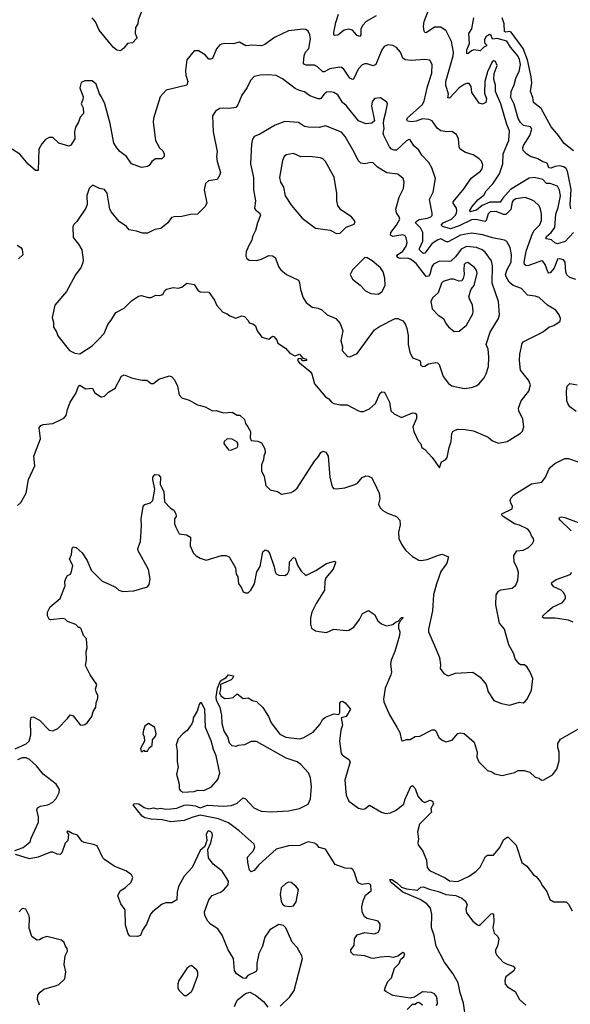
# Model space of a CAD drawing. Extents: x 2293878 to 2522763, y 823964 to 1006972.
# Tile 79 of 256: x 2321055 to 2325540, y 906271 to 914289. Entities that reach past the tile are written whole.
import ezdxf

# ---------------------------------------------------------------- set-up
doc = ezdxf.new("R2010")
doc.units = 0

msp = doc.modelspace()

# ---------------------------------------------------------------- linework, layer by layer
at = {"layer": '0CON20XD'}
for points in [[(2322085.7, 914455), (2322021.2, 914285), (2322016.7, 914255), (2321998.8, 914225), (2321996.4, 914176.4), (2322010, 914145), (2322007.5, 914135), (2321975, 914100), (2321933.9, 914096.1), (2321903.9, 914056.1), (2321875, 914036.7), (2321845, 914041.2), (2321815, 914066.2), (2321702.5, 914205), (2321672.1, 914272.1), (2321645, 914303.8)], [(2325565, 912555.7), (2325497, 912483), (2325436.7, 912463.3), (2325415, 912472), (2325386.2, 912496.2), (2325345, 912503.6), (2325341.7, 912511.7), (2325347.3, 912525), (2325383.8, 912556.2), (2325414.1, 912595.9), (2325422.3, 912705), (2325440.8, 912759.2), (2325458.7, 912855), (2325451.9, 912901.9), (2325434.4, 912934.4), (2325376.5, 912956.5), (2325345, 912955.5), (2325315, 912986.9), (2325245, 913003.3), (2325205, 912997.9), (2325053.8, 912906.2), (2324989, 912835), (2324967.6, 912802.4), (2324885, 912804.5), (2324823, 912777), (2324775, 912737.2), (2324725, 912724.7), (2324722.4, 912735), (2324741.2, 912768.8), (2324789.7, 912825), (2324835, 912860), (2324855.7, 912894.3), (2324908.6, 912951.4), (2324963.4, 913035), (2324991, 913115), (2324994, 913196), (2325039.1, 913305), (2325044.3, 913385), (2325022.1, 913435), (2324974.1, 913604.1), (2324931.5, 913705), (2324929.4, 913755), (2324917.7, 913802.3), (2324918.8, 913851.2), (2324943.8, 913915), (2324929.5, 913949.5), (2324915, 913953.3), (2324903.8, 913945), (2324865.7, 913865), (2324845, 913786.7), (2324841.2, 913691.2), (2324857.3, 913645), (2324853.1, 913615), (2324825, 913602.3), (2324798.5, 913608.5), (2324738.8, 913695), (2324732.5, 913745), (2324715, 913768.8), (2324695, 913770), (2324675, 913762.5), (2324635.8, 913735), (2324555, 913651.2), (2324542.7, 913652.7), (2324548, 913682), (2324525.4, 913755), (2324526.5, 913785), (2324586.6, 913995), (2324588, 914025), (2324571.7, 914111.7), (2324529.8, 914199.8), (2324485, 914228.9), (2324435, 914229.3), (2324365, 914181.8), (2324354.4, 914185), (2324349.4, 914195), (2324344.5, 914235), (2324349.1, 914275), (2324381.3, 914358.7)], [(2323959.8, 914320.2), (2323876.6, 914273.4), (2323849.5, 914245), (2323834.5, 914215), (2323833.2, 914166.8), (2323825, 914151.2), (2323805, 914160), (2323765, 914204.3), (2323735, 914213.3), (2323698, 914205), (2323645, 914164.4), (2323620, 914160), (2323614.3, 914165), (2323613.6, 914185), (2323630, 914265), (2323652.2, 914335)], [(2325545, 912750), (2325539.2, 912785), (2325547.8, 912907.8), (2325518.3, 913055), (2325505, 913078.7), (2325485, 913091.6), (2325455, 913098.9), (2325415, 913094.8), (2325385, 913080.3), (2325365, 913082.3), (2325354.6, 913115), (2325345, 913124.6), (2325315, 913132.2), (2325275, 913156.6), (2325215, 913175.2), (2325184.8, 913195), (2325156.8, 913225), (2325153.7, 913245), (2325158.8, 913265), (2325210.9, 913345), (2325227.8, 913397.8), (2325215, 913417.7), (2325158.1, 913428.1), (2325135, 913452.5), (2325116.3, 913485), (2325082.3, 913602.3), (2325055.7, 913655), (2325058.8, 913705), (2325081.8, 913758.2), (2325099.1, 913820.9), (2325123.2, 913866.8), (2325134, 913925), (2325125.5, 913965), (2325111.5, 913995), (2325052.7, 914065), (2325023.7, 914113.7), (2324945, 914135.2), (2324905, 914130.6), (2324895, 914160.8), (2324885, 914167.8), (2324875, 914166.2), (2324851.7, 914148.3), (2324841.4, 914125), (2324841.7, 914101.7), (2324857.5, 914085), (2324857.1, 914075), (2324835, 914066.5), (2324805.6, 914034.4), (2324755, 914044.7), (2324734.3, 914035.7), (2324705, 914010.6), (2324698, 914015), (2324696.7, 914045), (2324718.4, 914095), (2324714.2, 914175.8), (2324738.2, 914215), (2324754.7, 914305)], [(2325565, 913222), (2325490.5, 913280.5), (2325456.2, 913326.2), (2325445, 913347.5), (2325385, 913418), (2325302.1, 913565), (2325241.4, 913615), (2325234.4, 913655), (2325214.6, 913704.6), (2325226.2, 913775), (2325222, 913825), (2325192.5, 913962.5), (2325155.2, 914055.2), (2325058.4, 914188.4), (2325045, 914193.8), (2325015, 914188.5), (2325005, 914192.2), (2325000.8, 914255), (2324985.7, 914305.7)], [(2325586.1, 912173.9), (2325535, 912189.4), (2325510.6, 912210.6), (2325502.2, 912235), (2325498.9, 912315), (2325484.5, 912334.5), (2325455, 912341.1), (2325435, 912338), (2325407.8, 912265), (2325375, 912226.9), (2325365, 912225.8), (2325356.2, 912236.2), (2325333.8, 912295), (2325315, 912322.2), (2325305, 912326.2), (2325195, 912284.5), (2325176.4, 912286.4), (2325168.1, 912295), (2325164.7, 912315), (2325179.2, 912405), (2325232.3, 912547.7), (2325245, 912571.9), (2325290.8, 912619.2), (2325306.4, 912655), (2325306.4, 912705), (2325297.6, 912747.6), (2325285, 912772.5), (2325245, 912811.1), (2325225, 912823.5), (2325170.9, 912840.9), (2325095, 912829.1), (2325075, 912817.8), (2325065.9, 912804.1), (2325055.2, 912744.8), (2325015, 912704), (2324995, 912702.1), (2324935, 912728.1), (2324888, 912725), (2324870.7, 912709.3), (2324855.8, 912654.2), (2324845.3, 912644.7), (2324771.3, 912661.3), (2324735, 912660.6), (2324635, 912609.7), (2324565, 912585.7), (2324500, 912605), (2324487.8, 912615), (2324504.8, 912635.2), (2324572.5, 912665), (2324602.7, 912695), (2324613.8, 912715), (2324616.2, 912735), (2324612.3, 912755), (2324586.9, 912795), (2324587.1, 912805), (2324676.5, 912915), (2324731.8, 912998.3), (2324809.2, 913055), (2324820.8, 913075), (2324827.3, 913107.3), (2324817, 913137), (2324795, 913160), (2324747.6, 913187.6), (2324685, 913208.1), (2324644, 913235), (2324634.3, 913255), (2324629.7, 913319.7), (2324612.5, 913355), (2324575, 913378.8), (2324535, 913376), (2324485, 913383.1), (2324456.6, 913406.6), (2324414.2, 913465), (2324386.5, 913476.5), (2324335, 913482.3), (2324285, 913463.5), (2324245, 913456.5), (2324215, 913464), (2324207.5, 913475), (2324215, 913489.1), (2324332.5, 913595), (2324350.8, 913625), (2324376.2, 913745), (2324411.9, 913855), (2324416, 913925), (2324395, 913960), (2324355, 913966), (2324245, 913956), (2324195, 913962), (2324175.6, 913975.6), (2324155.7, 914025), (2324125, 914062.5), (2324095, 914078.1), (2324055, 914084.4), (2324025, 914071.4), (2324005, 914044), (2323955, 913924.4), (2323935, 913914.5), (2323885, 913930), (2323865, 913930), (2323845, 913920.6), (2323811.5, 913885), (2323775, 913804.2), (2323765, 913801.1), (2323745, 913813.6), (2323695, 913886.7), (2323675, 913900.6), (2323661.4, 913901.4), (2323579.8, 913890.2), (2323535, 913865.7), (2323525, 913865.8), (2323480, 913905), (2323455, 913918.5), (2323389.5, 913919.5), (2323373.8, 913925), (2323366.4, 913936.4), (2323370.8, 913995), (2323384.3, 914025), (2323410.6, 914055), (2323424.2, 914134.2), (2323419.2, 914165), (2323404.2, 914195), (2323385, 914209.2), (2323365, 914212), (2323245, 914199.2), (2323131.4, 914145), (2323051.6, 914088.4), (2323025, 914076.8), (2322945, 914081.8), (2322897.3, 914077.3), (2322845, 914105.8), (2322795, 914093.1), (2322725, 914096), (2322699.5, 914090.5), (2322686, 914084), (2322657.7, 914052.3), (2322626.1, 913973.9), (2322613, 913967), (2322595, 913967.5), (2322565, 914003.8), (2322512.5, 914035), (2322475, 914036), (2322417, 913963), (2322404.5, 913874.5)], [(2322404.5, 913874.5), (2322408, 913838), (2322425.8, 913785), (2322416.7, 913755), (2322247.5, 913715), (2322197.9, 913662.1), (2322144.5, 913485), (2322141.1, 913455), (2322160, 913305), (2322195, 913246.2), (2322222.1, 913222.1), (2322231.9, 913195), (2322231.4, 913175), (2322212.7, 913157.3), (2322162.5, 913155), (2322132.5, 913135), (2322109.3, 913100.7), (2322095, 913093.3), (2322046.4, 913086.4), (2321966.7, 913115), (2321925, 913176.2), (2321870, 913215), (2321845, 913246.2), (2321823.1, 913285), (2321792.1, 913445), (2321748.6, 913605), (2321722, 913662), (2321703.8, 913685), (2321676.7, 913765), (2321645, 913790), (2321585, 913790), (2321555, 913777.5), (2321543.8, 913735), (2321570.7, 913660.7), (2321570, 913640), (2321556.2, 913605), (2321571.2, 913571.2), (2321573.8, 913526.2), (2321548.8, 913495), (2321534, 913455), (2321508.8, 913415), (2321501.2, 913375), (2321505, 913320), (2321471.7, 913268.3), (2321455, 913260), (2321372.5, 913285), (2321325, 913328.8), (2321295, 913330), (2321265, 913312.5), (2321235, 913277.5), (2321211.2, 913235), (2321205, 913060), (2321185, 913060), (2321125, 913113.3), (2321056.2, 913195), (2320987.2, 913237.2)], [(2324475, 910640), (2324491.7, 910688.3), (2324525, 910707.5), (2324535.9, 910724.1), (2324552, 910805), (2324568.8, 910855), (2324575, 910920), (2324582.5, 910935), (2324602.3, 910947.7), (2324625, 910953.8), (2324682.3, 910952.3), (2324752.3, 910942.3), (2324869.5, 910889.5), (2324905, 910860), (2324955, 910840), (2325025, 910853.3), (2325135, 910923.3), (2325150.5, 910939.5), (2325161.2, 910975), (2325153.3, 911035), (2325121.2, 911105), (2325118, 911125), (2325138.6, 911185), (2325201.4, 911265), (2325214.4, 911315), (2325198.1, 911355), (2325133.6, 911435), (2325125.4, 911515), (2325129.6, 911565), (2325147.3, 911652.7), (2325155, 911666.2), (2325285, 911732), (2325320.5, 911749.5), (2325365, 911786.7), (2325405, 911798), (2325457, 911833), (2325458.8, 911855), (2325448.8, 911885), (2325423.3, 911925), (2325355, 911963.8), (2325286.6, 912026.6), (2325255, 912039.2), (2325190, 912045), (2325141.3, 912101.3), (2325075, 912123.8), (2325042.7, 912152.7), (2325016.6, 912195), (2325013.2, 912215), (2325024.8, 912255.2), (2325057.5, 912315), (2325060.9, 912375), (2325049.1, 912435), (2325023.6, 912483.6), (2325005, 912493.1), (2324905, 912513.5), (2324828.5, 912538.5), (2324735, 912552.1), (2324645, 912533.9), (2324545, 912479.1), (2324530.6, 912480.6), (2324485.6, 912504.4), (2324454.8, 912495.2), (2324411.9, 912465), (2324355, 912387.5), (2324345, 912385.5), (2324335, 912391.8), (2324312.5, 912415), (2324311.1, 912425), (2324337.6, 912485), (2324338.1, 912555), (2324318.8, 912595), (2324279.5, 912635), (2324284.4, 912645), (2324308.4, 912661.6), (2324377.4, 912672.6), (2324405, 912682.9), (2324414.3, 912695), (2324415.5, 912715), (2324392.1, 912825), (2324423.5, 912885), (2324441.4, 912995), (2324412.6, 913082.6), (2324386.4, 913126.4), (2324329.2, 913185), (2324305, 913227.5), (2324265, 913261.2), (2324235, 913311.2), (2324225, 913312.5), (2324205, 913302.5), (2324125, 913225.7), (2324105, 913225.5), (2324084.1, 913234.1), (2324066.2, 913255), (2324020.5, 913345), (2324015.5, 913365), (2324024.2, 913404.2), (2324017.5, 913445), (2324020, 913475), (2324038.6, 913535), (2324050, 913605), (2324045, 913617.5), (2323995, 913653.8), (2323945, 913646.7), (2323925, 913620), (2323920.8, 913585), (2323944, 913465), (2323924.1, 913445.9), (2323875, 913440), (2323815, 913465.7), (2323715, 913589.4), (2323685, 913615.7), (2323645, 913677.5), (2323615, 913697.1), (2323585, 913702.2), (2323555, 913697.8), (2323535, 913682.9), (2323505, 913645.6), (2323485, 913646.1), (2323418, 913668), (2323375, 913703.1), (2323335, 913711.8), (2323298.1, 913728.1), (2323195, 913808), (2323145, 913834), (2323075, 913840), (2323015, 913837.5), (2322963.6, 913826.4), (2322936.2, 913795), (2322907.5, 913737.5), (2322864.5, 913675.5), (2322830.8, 913595), (2322815, 913573.8), (2322764.1, 913565.9), (2322715, 913570), (2322685, 913566), (2322650, 913545), (2322626.7, 913505), (2322630.8, 913375), (2322662.9, 913215), (2322658.6, 913175), (2322662.5, 913135), (2322690, 913045), (2322686.2, 913025), (2322662.3, 912987.7), (2322592.7, 912977.3), (2322568.8, 912955), (2322557.5, 912905), (2322580, 912795), (2322563.8, 912765), (2322504.1, 912705.9), (2322445, 912704.2), (2322375, 912685.7), (2322315.9, 912684.1), (2322292.3, 912677.7), (2322261.2, 912635), (2322205, 912589.2), (2322155, 912582), (2322095, 912552), (2322055, 912550), (2322007.7, 912567.7), (2321947.7, 912577.7), (2321925.5, 912605.5), (2321866, 912645), (2321801.7, 912721.7), (2321788.6, 912745), (2321767, 912877), (2321745, 912906.7), (2321705, 912913.8), (2321655, 912940), (2321645, 912940), (2321620, 912915), (2321602.3, 912857.7), (2321604, 912785), (2321594, 912755), (2321520, 912645), (2321495, 912622.5), (2321488.8, 912605), (2321490, 912515), (2321535, 912460), (2321562, 912415), (2321571.2, 912335), (2321568.3, 912311.7), (2321556.2, 912275), (2321508.5, 912211.5), (2321435, 912076), (2321340, 911965), (2321318.8, 911865), (2321330, 911825), (2321330.8, 911785), (2321355, 911746.7), (2321366.2, 911715), (2321460.8, 911595), (2321505, 911572.9), (2321545, 911568.1), (2321645, 911634.2), (2321698, 911685), (2321742, 911735), (2321771.7, 911808.3), (2321798.8, 911841.2), (2321836.7, 911905), (2321905, 911940), (2321965, 912001.2), (2322022.3, 912037.7), (2322045, 912043.3), (2322105, 912026.7), (2322125, 912027.5), (2322165, 912046.7), (2322193.6, 912043.6), (2322211.7, 912048.3), (2322223.9, 912056.1), (2322237.5, 912085), (2322250, 912095), (2322305, 912107.5), (2322345, 912104.3), (2322375, 912111.4), (2322416.1, 912143.9), (2322475, 912132.5), (2322505, 912086), (2322524.5, 912074.5), (2322595, 912070), (2322641.2, 912005), (2322661.2, 911961.2), (2322708.3, 911908.3), (2322745, 911893.3), (2322766.4, 911876.4), (2322815, 911857.5), (2322865, 911877.5), (2322885, 911872.5), (2322915, 911840), (2322925, 911820), (2322955, 911812.5), (2322975, 911797.5), (2322990, 911755), (2323026.7, 911705), (2323083.6, 911686.4), (2323115, 911713.3), (2323125, 911708.8), (2323148.3, 911678.3), (2323157.5, 911655), (2323220, 911615), (2323255, 911573.3), (2323295, 911552.5), (2323335, 911566.2), (2323362.5, 911532.5), (2323390, 911525), (2323390, 911515), (2323375, 911510), (2323361.7, 911511.7), (2323345, 911530), (2323323, 911527), (2323317.5, 911515), (2323334, 911495), (2323420.5, 911425), (2323433.3, 911405), (2323457.5, 911325), (2323545, 911218), (2323571.9, 911201.9), (2323594.3, 911174.3), (2323613.1, 911163.1), (2323665, 911154.3), (2323723.1, 911153.1), (2323815, 911104), (2323835, 911097.5), (2323855, 911099.2), (2323905, 911120), (2323953.3, 911165), (2323988.8, 911245), (2324005, 911258.8), (2324022.5, 911255), (2324031.2, 911245), (2324067.5, 911175), (2324078, 911105), (2324105, 911078.6), (2324165, 911050.8), (2324255, 911088.1), (2324275, 911086), (2324285.8, 911075.8), (2324288.3, 911041.7), (2324256.4, 910973.6), (2324266, 910935), (2324302.5, 910855), (2324323.3, 910835), (2324330, 910805), (2324355, 910790), (2324413.8, 910725), (2324475, 910640)], [(2324675, 911285.4), (2324735, 911294.4), (2324773.6, 911306.4), (2324795, 911320.8), (2324838, 911372), (2324854.2, 911405), (2324872.5, 911465), (2324875.8, 911545), (2324871.4, 911605), (2324855.6, 911645), (2324888.1, 911745), (2324954.4, 911855), (2324963.3, 911885), (2324954.5, 911995), (2324903.9, 912145), (2324907.2, 912285), (2324898.5, 912325), (2324847.7, 912395), (2324821.5, 912415), (2324774.6, 912435.4), (2324695, 912442), (2324649.9, 912420.1), (2324605, 912359.1), (2324566.6, 912323.4), (2324545, 912318.9), (2324475, 912323.3), (2324425, 912299.6), (2324412.4, 912277.6), (2324394.8, 912215.2), (2324385, 912200.4), (2324365, 912197.7), (2324283.4, 912305), (2324238.7, 912338.7), (2324215, 912346.3), (2324155, 912343.3), (2324132.9, 912352.9), (2324127.7, 912365), (2324132.3, 912375), (2324176.8, 912405), (2324202.1, 912445), (2324209.7, 912475), (2324204.1, 912514.1), (2324195, 912528.9), (2324177.1, 912537.1), (2324095, 912523.8), (2324075.4, 912535.4), (2324076.9, 912555), (2324125, 912615.5), (2324150, 912665), (2324145.7, 912685), (2324125.4, 912715.4), (2324120, 912745), (2324146.1, 912845), (2324181.1, 912915), (2324187.3, 912965), (2324178.9, 912995), (2324135, 913030), (2324045, 913041.8), (2323969.4, 913089.4), (2323935, 913123.3), (2323915, 913125.4), (2323865, 913115.6), (2323835, 913121.4), (2323812.7, 913142.7), (2323780.5, 913209.5), (2323707.4, 913337.4), (2323675, 913374.2), (2323545, 913424), (2323495, 913412.5), (2323405, 913413.1), (2323375, 913419.2), (2323325, 913453.3), (2323215, 913461.2), (2323135, 913431.4), (2323012, 913358), (2322965, 913339.2), (2322952.6, 913317.4), (2322943.1, 913275), (2322934.5, 913115), (2322958.2, 913005), (2322960.6, 912905), (2322976.9, 912815), (2322968, 912755), (2322975, 912741.2), (2323010, 912715), (2323016.1, 912696.1), (2322992, 912635), (2322976.6, 912573.4), (2322950, 912525), (2322946.8, 912493.2), (2322918, 912445), (2322900.3, 912399.7), (2322896.1, 912366.1), (2322904.2, 912344.2), (2322925, 912330), (2322985, 912327.5), (2323025, 912338), (2323085, 912368), (2323115, 912366.7), (2323135, 912352.5), (2323166, 912275), (2323181.7, 912251.7), (2323227.5, 912215), (2323325, 912168.8), (2323335, 912147.5), (2323342.4, 912092.4), (2323364.3, 912024.3), (2323387.3, 911987.3), (2323438.3, 911948.3), (2323485, 911940), (2323515.7, 911925.7), (2323560, 911885), (2323628.8, 911855), (2323664, 911815), (2323685.8, 911755.8), (2323672, 911675), (2323683.3, 911625), (2323682.5, 911595), (2323726.4, 911546.4), (2323745, 911543.3), (2323805, 911572), (2323945, 911763.8), (2323985, 911792), (2324114.4, 911855.6), (2324135, 911855.8), (2324175, 911835.8), (2324195, 911813.3), (2324207.5, 911775), (2324218.8, 911718.8), (2324218.8, 911645), (2324231.7, 911581.7), (2324253.8, 911535), (2324313.8, 911513.8), (2324320.7, 911500.7), (2324320, 911475), (2324340, 911465), (2324355, 911468), (2324385, 911488), (2324442.1, 911497.9), (2324458.8, 911495), (2324471.1, 911481.1), (2324503, 911383), (2324546.7, 911326.7), (2324575, 911307.5), (2324675, 911285.4)], [(2323635, 912548.8), (2323665, 912551.2), (2323715, 912600), (2323780, 912625), (2323787.5, 912645), (2323756.7, 912685), (2323672.1, 912742.1), (2323646, 912775), (2323638.6, 912815), (2323639.5, 912875), (2323616.4, 913006.4), (2323545, 913134.2), (2323525, 913155.7), (2323505, 913164.5), (2323415.4, 913174.6), (2323345, 913173.1), (2323285, 913200), (2323225, 913190), (2323210, 913175), (2323196.4, 913143.6), (2323172.2, 913005), (2323179.4, 912965), (2323204.3, 912925), (2323218.1, 912855), (2323269.4, 912775), (2323355, 912672.5), (2323465, 912592.5), (2323584.2, 912574.2), (2323635, 912548.8)], [(2321034, 912454), (2321063.3, 912435), (2321075, 912417.5), (2321081.2, 912375), (2321045, 912342.5)], [(2323975, 912054.4), (2324005, 912074.2), (2324032.1, 912125), (2324029.5, 912185), (2324016.1, 912236.1), (2323995, 912269.2), (2323925.6, 912325.6), (2323885, 912350), (2323865, 912352.5), (2323765, 912252.5), (2323747.5, 912215), (2323765, 912177.5), (2323827, 912127), (2323871.2, 912081.2), (2323915, 912060), (2323975, 912054.4)], [(2324595, 911750), (2324635, 911752.5), (2324695, 911801.2), (2324745.6, 911895), (2324749.4, 911915), (2324742.9, 911965), (2324717.5, 912015), (2324713.8, 912035), (2324733.3, 912095), (2324756.4, 912123.6), (2324780.9, 912225), (2324775, 912250), (2324758, 912275), (2324705, 912311.1), (2324685, 912307.3), (2324676.2, 912295), (2324671.3, 912255), (2324675.6, 912215), (2324667.8, 912182.2), (2324655, 912164), (2324635, 912159.2), (2324587.5, 912175), (2324565, 912175.7), (2324505, 912158.6), (2324491.9, 912145), (2324464.5, 912065.5), (2324416.2, 912025), (2324402.5, 911995), (2324413.8, 911935), (2324464.4, 911884.4), (2324506, 911855), (2324525.9, 911815.9), (2324548.8, 911788.8), (2324595, 911750)], [(2321036.1, 910333.9), (2321065, 910357.5), (2321107.4, 910432.6), (2321127.5, 910545), (2321178.8, 910655), (2321170, 910735), (2321224.3, 910875), (2321213.8, 910965), (2321226.7, 910985), (2321245, 910993.8), (2321325, 911002), (2321382, 911028), (2321415, 911043.8), (2321433.8, 911065), (2321444, 911115), (2321466, 911175), (2321512.5, 911245), (2321533.3, 911305), (2321545, 911312.5), (2321595, 911282.5), (2321648.3, 911288.3), (2321665, 911252.5), (2321715, 911217.5), (2321725, 911217.5), (2321746.1, 911223.9), (2321777.5, 911255), (2321831.7, 911288.3), (2321885, 911387.5), (2321905, 911396.7), (2321975, 911370), (2322053.9, 911353.9), (2322090, 911355), (2322125, 911327.5), (2322145, 911327.5), (2322189.3, 911360.7), (2322275, 911390), (2322295, 911380), (2322315, 911357.5), (2322341.2, 911305), (2322353.8, 911235), (2322375, 911210), (2322435, 911191.2), (2322501.9, 911151.9), (2322566.6, 911136.6), (2322625, 911103.3), (2322655, 911106.7), (2322715, 911088.8), (2322785, 911093.3), (2322825, 911067.5), (2322847.5, 911067.5), (2322885, 911032.5), (2322895, 911000), (2322914, 910974), (2322933.8, 910935), (2322932.5, 910885), (2322941.7, 910861.7), (2322995, 910856.2), (2323025, 910843.3), (2323051.2, 910795), (2323053.3, 910765), (2323042.5, 910735), (2323040, 910705), (2323023.3, 910665), (2323023.3, 910615), (2323045, 910570), (2323060, 910495), (2323095, 910460), (2323155, 910446.7), (2323186.4, 910426.4), (2323265, 910440), (2323285, 910450), (2323316.2, 910475), (2323455.8, 910695), (2323488.5, 910731.5), (2323508.8, 910765), (2323525, 910776), (2323548.3, 910768.3), (2323566.3, 910736.3), (2323582.2, 910565), (2323600.8, 910485), (2323610.8, 910470.8), (2323635, 910468), (2323702, 910478), (2323785.5, 910504.5), (2323805.4, 910514.6), (2323845, 910560), (2323875, 910573.8), (2323895, 910573.3), (2323921.7, 910561.7), (2323944.3, 910514.3), (2323982.9, 910435), (2323987.3, 910387.3), (2323978.8, 910345), (2323990, 910315), (2324013.2, 910293.2), (2324051.7, 910271.7), (2324125, 910244.2), (2324150.8, 910215), (2324153.6, 910176.4), (2324141.2, 910115), (2324144, 910065), (2324165, 910017.5), (2324198.8, 909968.8), (2324255, 909917.5), (2324305, 909888.8), (2324325, 909886.2), (2324375, 909894.3), (2324465, 909930), (2324495, 909936.2), (2324547.5, 909915), (2324534, 909865), (2324485.5, 909794.5), (2324449.4, 909695), (2324426.9, 909605), (2324418.1, 909475), (2324384.2, 909325), (2324384, 909305), (2324438.8, 909178.8), (2324473.3, 909095), (2324482.5, 909035), (2324480, 909005), (2324510, 908965), (2324545, 908947.5), (2324605, 908966.7), (2324745.8, 908975.8), (2324805, 908936.7), (2324853.3, 908875), (2324872, 908815), (2324916.4, 908746.4), (2324980.7, 908720.7), (2325045, 908706.7), (2325125, 908732.5), (2325155, 908727.5), (2325170, 908735), (2325187.5, 908755), (2325225, 908830), (2325233.3, 908925), (2325210.7, 908980.7), (2325187.7, 909017.7), (2325165.9, 909035.9), (2325135, 909036.7), (2325122.5, 909045), (2325091.2, 909085), (2325080, 909125), (2325038.3, 909198.3), (2325003.8, 909325), (2324964.1, 909374.1), (2324933.8, 909525), (2324936.2, 909605), (2324956.2, 909635), (2324975, 909647.5), (2325065, 909659.2), (2325095.4, 909684.6), (2325112.9, 909725), (2325117.9, 909787.9), (2325107.5, 909825), (2325081.7, 909871.7), (2325078.8, 909925), (2325105, 909963.3), (2325155, 909968.8), (2325198.3, 909991.7), (2325232.5, 910025), (2325242.5, 910045), (2325240, 910065), (2325223.3, 910085), (2325212.5, 910115), (2325195, 910140), (2325125, 910173.1), (2325084.6, 910184.6), (2324993.8, 910245), (2324983.3, 910255), (2324983.3, 910265), (2325066.2, 910305), (2325070, 910325), (2325054.6, 910354.6), (2325051.2, 910375), (2325058.2, 910395), (2325079.3, 910420.7), (2325225, 910509.2), (2325307.3, 910522.7), (2325338.8, 910565), (2325364.4, 910625.6), (2325378.8, 910645), (2325413.3, 910675), (2325494.3, 910715.7), (2325525, 910715.8), (2325605, 910690)], [(2325588, 911098), (2325535, 911138), (2325519.2, 911165), (2325512.9, 911185), (2325509.2, 911265), (2325513.3, 911305), (2325535, 911326.2), (2325595, 911315.8)], [(2322775, 910782.5), (2322827.5, 910805), (2322833, 910817), (2322831.7, 910841.7), (2322823, 910853), (2322785, 910873.8), (2322744.2, 910875.8), (2322720, 910855), (2322718.3, 910838.3), (2322755, 910787.5), (2322775, 910782.5)], [(2321017.6, 908352.4), (2321108.1, 908391.9), (2321132.2, 908415), (2321145.6, 908465), (2321141.9, 908578.1), (2321149.3, 908610.7), (2321165, 908613.3), (2321215, 908584), (2321293.8, 908505), (2321325, 908499.2), (2321365, 908516.2), (2321445, 908597.5), (2321465, 908627.5), (2321489.3, 908619.3), (2321546.4, 908546.4), (2321565, 908543.3), (2321585, 908548.8), (2321605.6, 908564.4), (2321642, 908615), (2321654.1, 908655.9), (2321675, 908690), (2321676.7, 908725), (2321692.5, 908765), (2321692.5, 908785), (2321676.7, 908815), (2321673.6, 908836.4), (2321682.5, 908875), (2321630, 908955), (2321591.7, 909031.7), (2321598.8, 909075), (2321596.2, 909145), (2321603.3, 909175), (2321598.3, 909248.3), (2321573.9, 909273.9), (2321555, 909330), (2321545, 909340), (2321535, 909340), (2321513, 909363), (2321445, 909390), (2321425, 909406.7), (2321405, 909413.8), (2321305, 909401.2), (2321295, 909407.5), (2321282.5, 909435), (2321282.5, 909465), (2321302.3, 909507.7), (2321383.6, 909576.4), (2321425, 909680), (2321423.8, 909715), (2321430.5, 909739.5), (2321445, 909762.5), (2321467.5, 909775), (2321477.5, 909795), (2321486.7, 909845), (2321460, 909895), (2321477.5, 909935), (2321483.6, 909986.4), (2321493, 909997), (2321515, 909992.5), (2321565, 909947.5), (2321604.2, 909885), (2321637.8, 909807.8), (2321727.3, 909717.3), (2321785, 909694), (2321835, 909668.8), (2321862.5, 909645), (2321895, 909632.9), (2321985, 909638.6), (2322095, 909670), (2322108.8, 909691.2), (2322117.9, 909732.1), (2322105, 909813.3), (2322020.8, 909965), (2322015.9, 909984.1), (2322039.3, 910040.7), (2322047.2, 910167.2), (2322045.6, 910225), (2322060, 910325), (2322075, 910341.2), (2322120, 910355), (2322140, 910375), (2322154.4, 910465), (2322138.6, 910545), (2322140, 910565), (2322155.6, 910584.4), (2322185, 910583.1), (2322201.4, 910565), (2322200, 910505), (2322227.9, 910447.9), (2322235, 910362.5), (2322282.3, 910312.3), (2322310, 910295), (2322328, 910265), (2322328.8, 910245), (2322316.2, 910225), (2322316.2, 910185), (2322326.1, 910156.1), (2322355, 910102.5), (2322415, 910094.2), (2322445, 910076.7), (2322444, 910005), (2322467.6, 909947.6), (2322492.8, 909922.8), (2322523.8, 909905), (2322575, 909888.1), (2322700, 909925), (2322735, 909927.1), (2322761.2, 909915), (2322812.5, 909825), (2322817.5, 909775), (2322831.7, 909751.7), (2322837.5, 909695), (2322857.5, 909675), (2322875, 909630), (2322895, 909622.5), (2322916.7, 909623.3), (2322937.5, 909645), (2322966.2, 909695), (2322987.7, 909792.3), (2323014.2, 909835.8), (2323036.2, 909955), (2323055, 909973.3), (2323075, 909963.3), (2323088.8, 909945), (2323128.6, 909835), (2323135, 909792.5), (2323145, 909776.7), (2323165, 909766.7), (2323215, 909763.3), (2323235, 909776.7), (2323250, 909805), (2323251.4, 909875), (2323285, 909908.8), (2323298.8, 909905), (2323317, 909847), (2323348.3, 909798.3), (2323385, 909763.8), (2323467.1, 909802.9), (2323555, 909860), (2323619.5, 909879.5), (2323626.7, 909875), (2323626.2, 909866.2), (2323607.5, 909815), (2323549.2, 909745), (2323540.8, 909715), (2323536.9, 909645), (2323469.4, 909535), (2323434.2, 909465), (2323423.8, 909415), (2323423.6, 909366.4), (2323432.5, 909335), (2323465, 909313.3), (2323495, 909306.7), (2323555, 909300), (2323615, 909326.2), (2323715, 909314.2), (2323735, 909317.5), (2323777.4, 909342.6), (2323824, 909405), (2323847.3, 909452.7), (2323895, 909477.5), (2323945.9, 909445.9), (2323973.3, 909395), (2324000.7, 909370.7), (2324043.6, 909353.6), (2324095, 909363.3), (2324115, 909382.5), (2324138.3, 909391.7), (2324165, 909422.5), (2324175, 909420), (2324176.7, 909415), (2324151.7, 909388.3), (2324140, 909365), (2324140.8, 909335), (2324150, 909305), (2324148.9, 909275), (2324110.6, 909145), (2324081.4, 909075), (2324075.8, 909045), (2324082.5, 908975), (2324079.2, 908955), (2324032.9, 908845), (2324018, 908755), (2324020.8, 908735), (2324068.3, 908628.3), (2324127.3, 908527.3)], [(2325546.1, 910126.1), (2325456, 910215), (2325450, 910225), (2325455, 910237.5), (2325465, 910241.2), (2325495, 910235.5), (2325625, 910185.8)], [(2325564.3, 909384.3), (2325525, 909400.6), (2325416.6, 909416.6), (2325324.6, 909414.6), (2325314.5, 909424.5), (2325315.8, 909435), (2325355, 909471.1), (2325395, 909505.5), (2325475.4, 909544.6), (2325500, 909575), (2325500.8, 909595), (2325484.2, 909625), (2325465, 909642.9), (2325405, 909671.2), (2325386.7, 909695), (2325390, 909705), (2325425, 909730.8), (2325538.3, 909771.7), (2325553.6, 909786.4)], [(2324447, 906263), (2324457.5, 906275), (2324456.7, 906315), (2324450, 906335), (2324435, 906356.7), (2324408.3, 906368.3), (2324335, 906373.8), (2324270.7, 906329.3), (2324235, 906322.5), (2324095, 906344), (2324036.7, 906375), (2324027.5, 906385), (2324033.3, 906415), (2324054.2, 906455.8), (2324084.2, 906485.8), (2324106.7, 906565), (2324145, 906602.5), (2324160.7, 906639.3), (2324185, 906657.5), (2324192.5, 906685), (2324175, 906693.3), (2324135, 906662.5), (2324096.2, 906653.8), (2324055, 906661.4), (2323995, 906655.5), (2323935.7, 906644.3), (2323916.8, 906646.8), (2323865, 906665.5), (2323773, 906673), (2323751.2, 906695), (2323753.3, 906715), (2323779.1, 906750.9), (2323781.2, 906805), (2323805, 906836.7), (2323866.4, 906856.4), (2323945, 906846.2), (2323975, 906858.8), (2323987.9, 906882.1), (2323990, 906925), (2323975, 906948.8), (2323885, 906968.8), (2323864.4, 906984.4), (2323844.4, 907025), (2323840.8, 907065), (2323853.8, 907115), (2323871.2, 907158.8), (2323917.5, 907195), (2323914, 907244), (2323895, 907256), (2323845, 907246.2), (2323817.7, 907257.7), (2323804, 907275), (2323782.5, 907345), (2323768.3, 907368.3), (2323755, 907376), (2323705, 907379.2), (2323625, 907410.8), (2323545, 907533.8), (2323495, 907548.8), (2323475, 907574), (2323455, 907584.3), (2323405, 907593.1), (2323377.2, 907582.8), (2323337.5, 907565), (2323245, 907561.1), (2323144.4, 907535.6), (2323002.7, 907407.3), (2322965, 907362), (2322940.7, 907350.7), (2322928, 907365), (2322911.9, 907425), (2322910.5, 907469.5), (2322959.2, 907525), (2322970, 907555), (2322965.8, 907575), (2322841.8, 907685), (2322755, 907750), (2322675, 907781.7), (2322525, 907811.4), (2322464.6, 907795.4), (2322395, 907767.5), (2322285, 907756.7), (2322215, 907773.3), (2322125, 907780), (2322075, 907790), (2322053.4, 907803.4), (2322017.2, 907847.2), (2321980, 907895), (2321986.2, 907903.8), (2322002.7, 907907.3), (2322025, 907904.2), (2322068.8, 907875), (2322105, 907862.5), (2322145, 907871.2), (2322175, 907864), (2322201.7, 907868.3), (2322245, 907860.8), (2322285, 907861.9), (2322335, 907869), (2322395, 907891.9), (2322425, 907896.1), (2322486.9, 907886.9), (2322525, 907871.2), (2322585, 907891.8), (2322715, 907884.7), (2322780.7, 907889.3), (2322825, 907909.4), (2322875, 907953.8), (2322895, 907943.8), (2322962.1, 907872.1), (2323021.2, 907845), (2323105, 907837.6), (2323245, 907846.7), (2323335, 907866.8), (2323405, 907900), (2323424.6, 907945), (2323431.7, 908041.7), (2323424.1, 908115), (2323408.2, 908155), (2323345, 908224.5), (2323315, 908244.6), (2323225, 908276.9), (2322985, 908410.9), (2322939.4, 908410.6), (2322885, 908384), (2322835, 908380), (2322815, 908370), (2322786.4, 908376.4), (2322765, 908396.7), (2322749.5, 908449.5), (2322721.2, 908495), (2322704, 908555), (2322701.9, 908625), (2322689.2, 908689.2), (2322658.7, 908745), (2322655.5, 908774.5), (2322665, 908846.7), (2322690, 908905), (2322737.5, 908932.5), (2322755, 908953.3), (2322796.4, 908946.4), (2322788.8, 908925), (2322776.7, 908913.3), (2322690, 908875), (2322691.7, 908838.3), (2322683.8, 908805), (2322695, 908781.2), (2322725, 908762.5), (2322765, 908763.3), (2322795, 908770), (2322825, 908800), (2322875, 908762.5), (2322916.4, 908766.4), (2322950, 908745), (2322985, 908737.5), (2323035, 908687.5), (2323081.5, 908615), (2323104.6, 908564.6), (2323175, 908470), (2323222.9, 908447.1), (2323334.5, 908434.5), (2323365, 908442.2), (2323445, 908486.9), (2323498.9, 908551.1), (2323525, 908593.8), (2323545, 908608.8), (2323615, 908636.2), (2323655, 908630), (2323663, 908647), (2323663.6, 908723.6), (2323672.7, 908737.3), (2323685, 908740), (2323705, 908726.7), (2323750, 908675), (2323715.2, 908614.8), (2323673.3, 908605), (2323684.5, 908545), (2323670, 908505), (2323659.5, 908415), (2323674.3, 908315), (2323685, 908300), (2323736.2, 908265), (2323745.7, 908245.7), (2323704.5, 908095.5), (2323714.6, 907974.6), (2323736, 907925), (2323815, 907869.4), (2323845, 907861.1), (2323865, 907864.4), (2323905, 907892.9), (2324001.2, 907835), (2324035, 907825.6), (2324075, 907830), (2324115, 907849.2), (2324185, 907902), (2324193.4, 907936.6), (2324241.2, 908045), (2324255, 908052.5), (2324275, 908027.5), (2324296.7, 907965), (2324333.3, 907925), (2324355, 907916), (2324395, 907934), (2324416.4, 907926.4), (2324425.8, 907904.2), (2324403.9, 907866.1), (2324408.8, 907835), (2324312.7, 907737.3), (2324294, 907675), (2324303.8, 907615), (2324296.7, 907585), (2324300.7, 907570.7), (2324338.6, 907518.6), (2324369.4, 907445), (2324375, 907386.7), (2324391.9, 907361.9), (2324520.3, 907300.3), (2324555, 907275.7), (2324625, 907272.5), (2324715, 907315.6), (2324772.9, 907355), (2324805, 907388), (2324848.8, 907475), (2324865, 907485.8), (2324915, 907486.7), (2324965, 907548.8), (2324995, 907610), (2325025, 907633.3), (2325035, 907632.5), (2325097.9, 907567.9), (2325146.2, 907425), (2325186.2, 907395), (2325241.2, 907325), (2325263, 907313), (2325295, 907272.5), (2325313.3, 907235), (2325349.7, 907189.7), (2325374.1, 907124.1), (2325405, 907106.2), (2325505, 907106.7), (2325526.1, 907086.1), (2325555, 907033.3)], [(2322385, 908000), (2322475, 908003.9), (2322505, 908014.6), (2322555, 908012.5), (2322617.6, 908042.4), (2322667.6, 908102.4), (2322684.5, 908154.5), (2322654.7, 908295), (2322633.4, 908345), (2322615.6, 908415.6), (2322568.2, 908525), (2322562.9, 908675), (2322535, 908726.7), (2322525, 908726.7), (2322516.1, 908713.9), (2322501.7, 908658.3), (2322468.8, 908605), (2322466, 908575), (2322456, 908555), (2322418.3, 908501.7), (2322382.5, 908475), (2322347, 908433), (2322328.8, 908385), (2322338, 908335), (2322337.5, 908245), (2322345.6, 908205), (2322332.2, 908145), (2322353.2, 908063.2), (2322354.4, 908025), (2322365, 908010), (2322385, 908000)], [(2322055, 908330), (2322065, 908340), (2322072.5, 908332.5), (2322095, 908332.5), (2322110.7, 908359.3), (2322135, 908380), (2322137.5, 908425), (2322160, 908455), (2322166.7, 908475), (2322156.4, 908526.4), (2322105, 908556.7), (2322075, 908537.5), (2322063.3, 908505), (2322057.5, 908475), (2322069.3, 908449.3), (2322072.5, 908415), (2322040, 908355), (2322045, 908330), (2322055, 908330)], [(2324127.3, 908527.3), (2324152, 908485), (2324165, 908420), (2324175, 908417.5), (2324205, 908426.7), (2324235, 908426.7), (2324275, 908451.2), (2324315, 908456.2), (2324415, 908506.9), (2324435, 908505.7), (2324445, 908498), (2324470, 908445), (2324495, 908421.2), (2324525, 908408.8), (2324578.3, 908421.7), (2324625, 908476.7), (2324645, 908481.2), (2324675.6, 908475.6), (2324758, 908405), (2324782, 908325), (2324778.8, 908285), (2324795, 908246.7), (2324866.4, 908176.4), (2324900, 908165), (2324925, 908147.5), (2324983.9, 908133.9), (2325085, 908160), (2325115.7, 908174.3), (2325165, 908174.4), (2325211.1, 908161.1), (2325255, 908120), (2325285, 908112.5), (2325305, 908096.7), (2325325, 908098.8), (2325395, 908138.8), (2325430.8, 908185), (2325449.5, 908255), (2325450.5, 908325), (2325438.1, 908361.9), (2325437.1, 908395), (2325459.1, 908430.9), (2325625, 908526.2)], [(2321016.2, 907525), (2321082, 907548), (2321125, 907580), (2321141.2, 907595), (2321148.8, 907625), (2321207.5, 907755), (2321208.3, 907798.3), (2321193.3, 907855), (2321199.3, 907870.7), (2321225, 907883.8), (2321285, 907895.8), (2321325, 907917.5), (2321352.4, 907947.6), (2321376.2, 907995), (2321379.3, 908019.3), (2321351.2, 908065), (2321245.5, 908145.5), (2321192.7, 908212.7), (2321136, 908266), (2321108.1, 908278.1), (2321075, 908279.6), (2321037.9, 908262.1)], [(2323176, 906255), (2323255, 906332), (2323290.8, 906385), (2323358.8, 906645), (2323353.8, 906665), (2323314, 906735), (2323275, 906776.7), (2323223, 906893), (2323202.7, 906912.7), (2323165, 906921.4), (2323091.7, 906878.3), (2323051.1, 906818.9), (2323031.5, 906745), (2323003.8, 906685), (2322985.5, 906605), (2322986.9, 906555), (2322981.7, 906538.3), (2322912.5, 906505), (2322895, 906482.5), (2322875, 906483.3), (2322820.6, 906520.6), (2322805.7, 906545.7), (2322795.3, 906645.3), (2322753.7, 906713.7), (2322705, 906833.8), (2322668.6, 906885), (2322608.6, 906925), (2322587.3, 906947.3), (2322563.8, 906995), (2322561.5, 907025), (2322595, 907123.3), (2322622.7, 907157.3), (2322690, 907185), (2322715, 907200), (2322753.8, 907245), (2322757.1, 907275), (2322704.2, 907355), (2322631.5, 907411.5), (2322593.2, 907463.2), (2322587, 907533), (2322610.8, 907585), (2322626.7, 907645), (2322621.4, 907665), (2322612, 907675), (2322595, 907682.9), (2322585, 907678.6), (2322573.9, 907655), (2322578.1, 907605), (2322562.9, 907557.1), (2322525.6, 907524.4), (2322459.2, 907385), (2322395.6, 907315), (2322349.1, 907230.9), (2322337.8, 907185), (2322335, 907123.3), (2322295, 907098), (2322245, 907097.5), (2322215, 907087.1), (2322135.6, 907024.4), (2322120.8, 907005), (2322087.1, 906925), (2322056, 906875), (2322037.9, 906832.1), (2322015, 906824.2), (2321952.5, 906825), (2321937.5, 906845), (2321918, 906915), (2321915, 907040), (2321879.3, 907089.3), (2321853.8, 907155), (2321873.3, 907195), (2321917.3, 907222.7), (2321963.3, 907265), (2321976.2, 907305), (2321965.7, 907325.7), (2321925.6, 907355.6), (2321825, 907396.2), (2321745, 907450), (2321731.2, 907465), (2321685, 907561.2), (2321655, 907573.8), (2321579.3, 907589.3), (2321560.7, 907600.7), (2321525, 907647.5), (2321481.2, 907661.2), (2321455, 907677.5), (2321445, 907680), (2321440, 907675), (2321453, 907653), (2321446.7, 907605), (2321425, 907582.5), (2321397.5, 907505), (2321385, 907492.5), (2321360, 907495), (2321325, 907510), (2321305, 907510), (2321205, 907470), (2321135, 907456.2), (2321020.8, 907490.8)], [(2323255, 907067.5), (2323285, 907072.5), (2323306.2, 907105), (2323326.7, 907205), (2323305, 907232.5), (2323265, 907262.5), (2323245, 907266.7), (2323222.5, 907255), (2323185, 907220), (2323176.2, 907165), (2323185, 907110), (2323195, 907087.5), (2323215, 907072.5), (2323255, 907067.5)], [(2324690, 906145), (2324670.9, 906280.9), (2324643.2, 906365), (2324625.9, 906445), (2324581.8, 906521.8), (2324514.4, 906615), (2324446.2, 906745), (2324431.5, 906831.5), (2324409.2, 906895), (2324411.8, 907005), (2324400.5, 907055), (2324370.8, 907090.8), (2324316, 907125), (2324176, 907185), (2324077.5, 907265), (2324071.2, 907288.8), (2324085, 907288), (2324125, 907262), (2324165.8, 907225.8), (2324205, 907210.8), (2324295, 907201.2), (2324323.7, 907226.3), (2324345, 907229.2), (2324388.9, 907208.9), (2324465, 907191), (2324525, 907165.2), (2324608.7, 907158.7), (2324657.1, 907135), (2324683.1, 907115), (2324700.6, 907085), (2324688.8, 907045), (2324694.6, 907015), (2324745, 906949.1), (2324785, 906918.6), (2324795, 906914.4), (2324809.4, 906920.6), (2324895, 907007.5), (2324905, 907010), (2324914.2, 907004.2), (2324918.1, 906945), (2324907.5, 906895), (2324920, 906850), (2324946.2, 906825), (2324957, 906803), (2324946.7, 906745), (2324930, 906715), (2324930, 906695), (2324938.8, 906675), (2324994, 906615), (2325025, 906597.1), (2325075, 906582), (2325089.2, 906565), (2325081.2, 906545), (2325015.4, 906494.6), (2325006.2, 906465), (2325010, 906435), (2325029.2, 906415), (2325092, 906375), (2325125, 906311.2), (2325176.7, 906265)], [(2321216.2, 906265), (2321200.7, 906310.7), (2321202.5, 906345), (2321220.7, 906369.3), (2321252.5, 906395), (2321355, 906423.3), (2321375, 906433.8), (2321422.3, 906477.7), (2321430.8, 906535), (2321416.7, 906595), (2321426.2, 906665), (2321443.3, 906705), (2321442.5, 906725), (2321427.5, 906745), (2321416.7, 906775), (2321395, 906793.8), (2321275, 906823.8), (2321242.5, 906812.5), (2321215, 906796.7), (2321195, 906793.3), (2321155, 906822.5), (2321132.3, 906892.3), (2321136, 906975), (2321131.7, 906991.7), (2321105, 907047.5), (2321075, 907052.5), (2321050, 907025)], [(2322395, 906342.5), (2322415, 906343.3), (2322453.3, 906375), (2322466, 906395), (2322506.9, 906505), (2322505.8, 906535), (2322498.8, 906548.8), (2322455, 906587.5), (2322435, 906580), (2322417.7, 906562.3), (2322351.2, 906465), (2322342.3, 906437.7), (2322343.9, 906403.9), (2322353.3, 906385), (2322395, 906342.5)], [(2322805, 906253.3), (2322825.9, 906304.1), (2322895, 906360), (2322929.3, 906369.3), (2322975, 906346.2), (2323041.2, 906295), (2323075, 906248.8)], [(2324209.7, 906230.3), (2324255, 906272.5), (2324275, 906272.5), (2324293, 906287), (2324305, 906287.5), (2324336.1, 906266.1)]]:
    msp.add_lwpolyline(points, dxfattribs=at)

doc.saveas('drawing.dxf')
